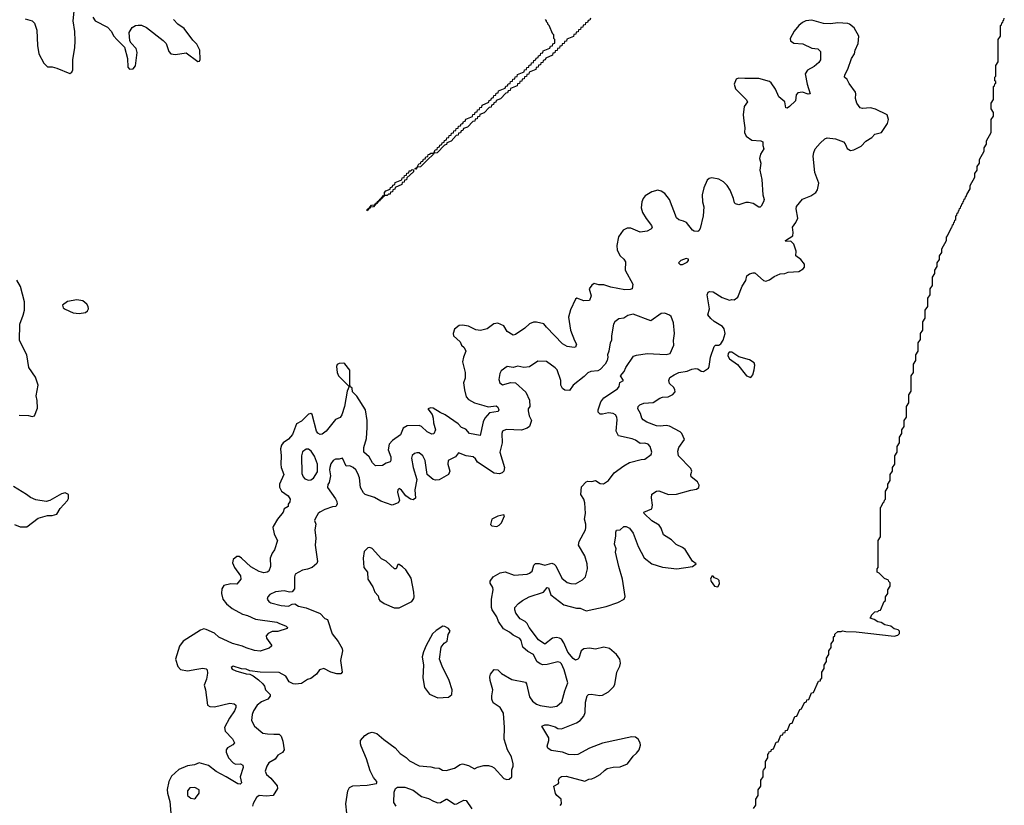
# Model space of a CAD drawing. Extents: x 2143765 to 2212931, y 878955 to 1017455.
# Tile 223 of 256: x 2175799 to 2184172, y 987092 to 993774. Entities that reach past the tile are written whole.
import ezdxf

# ---------------------------------------------------------------- set-up
doc = ezdxf.new("R2010")
doc.units = 0

msp = doc.modelspace()

# ---------------------------------------------------------------- linework, layer by layer
at = {"layer": '0CON20XD'}
for points in [[(2175845, 993781.2), (2175905, 993763.3), (2175924.1, 993744.1), (2175944, 993685), (2175950.8, 993555), (2175962.5, 993485), (2176004, 993405), (2176035, 993373.8), (2176075, 993373.3), (2176115, 993363.3), (2176225, 993317.5), (2176243, 993327), (2176250.7, 993349.3), (2176250.8, 993435), (2176268, 993535), (2176270.8, 993595), (2176268.6, 993675), (2176254.2, 993765), (2176264, 993875)], [(2176420, 993795), (2176441.2, 993765), (2176545, 993710), (2176576.4, 993676.4), (2176599.2, 993635), (2176624.2, 993605), (2176689.6, 993539.6), (2176715.5, 993445), (2176719.7, 993369.7), (2176734.1, 993354.1), (2176765, 993356), (2176785, 993381.2), (2176798.7, 993495), (2176788.9, 993528.9), (2176745.6, 993575), (2176735.6, 993595), (2176730.6, 993665), (2176755, 993707.5), (2176784.5, 993725.5), (2176805, 993728.6), (2176835, 993727.1), (2176878.3, 993708.3), (2177018.8, 993598.8), (2177045, 993571.2), (2177067.5, 993505), (2177085, 993484.3), (2177125, 993477.1), (2177215, 993492.5), (2177315, 993420), (2177328.3, 993421.7), (2177332.5, 993435), (2177330, 993515), (2177305.7, 993565), (2177271.1, 993601.1), (2177198.3, 993698.3), (2177144.2, 993735), (2177105.8, 993775)], [(2182369.7, 992009.7), (2182399.2, 992050.8), (2182414.5, 992085), (2182401.2, 992165), (2182403.5, 992186.5), (2182455, 992247.5), (2182526, 992275), (2182568, 992305), (2182583.6, 992326.4), (2182593.3, 992385), (2182560.4, 992475), (2182546, 992615), (2182550.8, 992645), (2182564.5, 992675.5), (2182605, 992723.8), (2182645, 992761.2), (2182665, 992770.8), (2182735, 992762), (2182805, 992734.3), (2182819.6, 992719.6), (2182835, 992680), (2182865, 992662.5), (2182893, 992667), (2182955, 992700), (2182995, 992741.4), (2183045, 992772.9), (2183070.4, 992799.6), (2183127.5, 992815), (2183178.7, 992891.3), (2183186.9, 992925), (2183174.3, 992964.3), (2183075, 993013.3), (2183035, 993024), (2182965, 993018.9), (2182944.6, 993024.6), (2182916.9, 993065), (2182905.6, 993105), (2182910, 993145), (2182905, 993156.7), (2182851.7, 993231.7), (2182836.7, 993265), (2182812, 993285), (2182814.5, 993305.5), (2182840, 993355), (2182872, 993445), (2182898.8, 993485), (2182904, 993515), (2182928.3, 993571.7), (2182933.3, 993635), (2182893.9, 993703.9), (2182855, 993736.2), (2182840.7, 993740.7), (2182755, 993747.1), (2182695, 993739.2), (2182635, 993741.4), (2182535, 993770), (2182485, 993764), (2182455, 993750), (2182425, 993726), (2182384, 993676), (2182351.9, 993615), (2182354.3, 993595), (2182381.2, 993575), (2182459.5, 993569.5), (2182535, 993533.1), (2182585, 993525.8), (2182608, 993505), (2182608.1, 993431.9), (2182595, 993411.2), (2182554.1, 993375.9), (2182496.7, 993345), (2182478.8, 993315), (2182496.2, 993225), (2182520.8, 993145), (2182505, 993142.3), (2182455, 993158.8), (2182415, 993153.1), (2182400.9, 993135), (2182395, 993084.4), (2182344.6, 993035), (2182325, 993023.2), (2182315, 993026), (2182304.4, 993074.4), (2182255, 993118.7), (2182225, 993184.7), (2182188.7, 993238.7), (2182175, 993249.7), (2182085, 993275.4), (2181965, 993273.1), (2181912, 993278), (2181890.5, 993269.5), (2181874.4, 993225.6), (2181885, 993186.2), (2181976.7, 993096.7), (2181988.1, 993075), (2181960, 993035), (2181950, 992965), (2181955.9, 992914.1), (2181964.4, 992855), (2181961.4, 992815), (2181976, 992785), (2182025, 992750.8), (2182100, 992745), (2182117.5, 992735), (2182117.3, 992705), (2182126.8, 992675), (2182098.1, 992631.9), (2182090.9, 992595), (2182100, 992555), (2182093.3, 992495), (2182110, 992415), (2182117.3, 992285), (2182128.2, 992245), (2182124.6, 992225), (2182105, 992187.5), (2182095, 992179.5), (2182085, 992179.5), (2182035, 992210.9), (2181995, 992218.5), (2181975, 992220), (2181915, 992200.5), (2181887.1, 992207.1), (2181877.6, 992217.6), (2181870, 992255), (2181841.1, 992325), (2181815.2, 992365.2), (2181783.8, 992395), (2181745, 992418.6), (2181685, 992429.1), (2181662, 992425), (2181645, 992410.6), (2181617.2, 992345), (2181602.2, 992285), (2181606.2, 992225), (2181616.7, 992183.3), (2181611.8, 992105), (2181585, 991998.8), (2181575, 991980), (2181565, 991974.2), (2181535, 991974.4), (2181520, 991985), (2181468.3, 992048.3), (2181445, 992061.8), (2181405, 992072.3), (2181385, 992089.5), (2181325, 992244), (2181284.2, 992295), (2181255, 992315.8), (2181225, 992324.2), (2181175, 992310.6), (2181118, 992275), (2181101.4, 992255), (2181090, 992225), (2181083.5, 992175), (2181095.5, 992135), (2181125, 992084.4), (2181172.2, 992025), (2181176.9, 992005), (2181165, 991991.4), (2181135, 991975.6), (2181075, 991967.5), (2180995, 992001.5), (2180965, 992000.9), (2180931.4, 991985), (2180891.5, 991928.5), (2180875.4, 991855), (2180878.2, 991815), (2180905, 991765.7), (2180935, 991737.8), (2180949.6, 991715), (2180947.8, 991645), (2181011.9, 991525), (2181006.2, 991485), (2180991.4, 991478.6), (2180943.4, 991476.6), (2180825, 991499.6), (2180765, 991519.6), (2180725, 991519.2), (2180685, 991530), (2180663.4, 991516.6), (2180640.8, 991485), (2180658.6, 991425), (2180645, 991386.7), (2180595, 991381.9), (2180536, 991406), (2180525, 991396.7), (2180483.5, 991306.5), (2180464.5, 991245), (2180483.3, 991135), (2180515.4, 991045.4), (2180532.5, 991015), (2180525, 990990), (2180514.3, 990985.7), (2180455, 990995.5), (2180415, 991016.7), (2180279.5, 991159.5), (2180255, 991187.1), (2180195, 991202.1), (2180169.4, 991200.6), (2180135, 991186.7), (2180095, 991149.5), (2180015, 991096.7), (2179995, 991090), (2179945, 991122), (2179915, 991170), (2179863.9, 991193.9), (2179831.7, 991188.3), (2179775, 991144.2), (2179718.5, 991131.5), (2179676.4, 991136.4), (2179615, 991166.9), (2179564.1, 991175.9), (2179535, 991173.3), (2179497.7, 991142.3), (2179483.8, 991105), (2179488.8, 991085), (2179543.3, 991035), (2179556.4, 991006.4), (2179578.8, 990985), (2179592, 990955), (2179572, 990905), (2179564.2, 990865), (2179586.4, 990773.6), (2179585.8, 990725), (2179572, 990685), (2179580, 990625), (2179596.8, 990566.8), (2179614, 990545), (2179665, 990516.7), (2179745, 990494.3), (2179783, 990483), (2179849.8, 990489.8), (2179865, 990478.8), (2179873.1, 990455), (2179867.5, 990442.5), (2179795, 990431.6), (2179753.4, 990386.6), (2179739.6, 990355), (2179715, 990239.2), (2179625, 990255.5), (2179591.8, 990291.8), (2179555, 990306.9), (2179528, 990338), (2179416.7, 990415), (2179373.2, 990433.2), (2179315, 990470.6), (2179295, 990474.3), (2179268.8, 990465), (2179305.3, 990415.3), (2179315.8, 990385.8), (2179318.9, 990345), (2179334.4, 990285.6), (2179319.4, 990250.6), (2179305, 990250), (2179265, 990270), (2179215, 990313.6), (2179195, 990322.7), (2179095, 990319.1), (2179061.1, 990298.9), (2179037.8, 990242.2), (2178968.1, 990195), (2178940.8, 990165), (2178930.9, 990115), (2178954.4, 990055), (2178955.6, 990024.4), (2178950, 990015), (2178916.4, 990003.6), (2178885, 989981.4), (2178825, 989978.6), (2178800, 990005), (2178770.8, 990055), (2178725.4, 990095), (2178725.3, 990135), (2178748.2, 990211.8), (2178752.9, 990305), (2178753.7, 990365), (2178738.5, 990455), (2178665, 990572.5), (2178628.3, 990608.3), (2178625, 990640), (2178611.7, 990651.7), (2178606.7, 990666.7), (2178605, 990793.3), (2178565, 990847.1), (2178555, 990852.9), (2178515, 990850), (2178499.7, 990840.3), (2178493.1, 990825), (2178497.8, 990775), (2178510, 990745), (2178600, 990655), (2178584.4, 990615.6), (2178561.5, 990485), (2178537.1, 990415), (2178525, 990390.5), (2178485, 990373.5), (2178405, 990274), (2178369.7, 990250.3), (2178355, 990247.5), (2178335, 990257.1), (2178323.9, 990275), (2178285, 990416), (2178275, 990424), (2178255, 990418.6), (2178195, 990360.8), (2178153.6, 990336.4), (2178117.7, 990245), (2178085, 990206.4), (2178039.4, 990175), (2178024.4, 990155), (2178016.5, 990125), (2178021.5, 990065), (2178018.2, 989995), (2178022.1, 989965), (2178043.8, 989905), (2178009.1, 989825), (2178008.3, 989798.3), (2178024.6, 989764.6), (2178082.5, 989725), (2178100, 989695), (2178095.6, 989675), (2178080.8, 989655), (2178080.8, 989635), (2178049.2, 989615), (2178040.5, 989585), (2177992.5, 989525), (2177955.7, 989464.3), (2177952.5, 989455), (2177962.4, 989402.4), (2177975, 989376.7), (2177990, 989345), (2177966.7, 989265), (2177945, 989237.5), (2177928.8, 989195), (2177930.6, 989125), (2177918.8, 989085), (2177904.4, 989075.6), (2177875, 989069.4), (2177835, 989080.9), (2177765, 989120), (2177684.3, 989195), (2177665, 989207.3), (2177645, 989209.4), (2177615.6, 989184.4), (2177609.2, 989155), (2177624.5, 989115), (2177677.1, 989045), (2177679.2, 989015), (2177645, 988972.5), (2177595, 988975.4), (2177535, 988960.8), (2177516.9, 988935), (2177514.5, 988895), (2177527.3, 988845), (2177558.2, 988805), (2177605, 988767.1), (2177695, 988716.8), (2177736.5, 988706.5), (2177805.2, 988675.2), (2177985, 988650), (2178002.8, 988642.8), (2178065.4, 988615.4), (2178076.2, 988605), (2178073.3, 988596.7), (2177995, 988570.5), (2177945, 988571.4), (2177911.1, 988555), (2177896.2, 988535), (2177896.4, 988515), (2177941.2, 988455), (2177941.2, 988445), (2177919.7, 988430.3), (2177845, 988404.6), (2177795, 988408), (2177725, 988430.8), (2177695, 988447.3), (2177607.6, 988467.6), (2177492.8, 988522.8), (2177455, 988555.3), (2177385, 988587.7), (2177365, 988592.1), (2177337, 988583), (2177190.2, 988489.8), (2177159.2, 988445), (2177122.5, 988335), (2177142.9, 988272.9), (2177167.6, 988247.6), (2177225.3, 988235.3), (2177305, 988250.6), (2177355, 988260.3), (2177384.1, 988254.1), (2177393.4, 988243.4), (2177395.3, 988215), (2177386.8, 988165), (2177367.5, 988115), (2177378.2, 988075), (2177395, 987943.3), (2177415, 987933.8), (2177455, 987930), (2177585, 987961.2), (2177623.3, 987955), (2177636.9, 987945), (2177636.2, 987925), (2177624.6, 987895), (2177584, 987835), (2177540.9, 987755), (2177545, 987722.5), (2177607.3, 987657.3), (2177624.5, 987625), (2177611.9, 987608.1), (2177565, 987582.5), (2177554.3, 987565), (2177553.3, 987545), (2177575, 987497.1), (2177615.6, 987455), (2177635, 987443.8), (2177677.5, 987445), (2177696.9, 987435), (2177698.5, 987415), (2177674.5, 987335), (2177685.6, 987285), (2177675, 987272.1), (2177655, 987275.4), (2177555, 987333.3), (2177469.1, 987379.1), (2177405, 987431.5), (2177325, 987452.5), (2177284.6, 987435.4), (2177225, 987427.9), (2177153, 987397), (2177088.9, 987341.1), (2177068.2, 987295), (2177054.1, 987225.9), (2177056.1, 987195), (2177075.4, 987125), (2177084.6, 987025)], [(2179265, 992580), (2179208.3, 992521.7), (2179180, 992520), (2179165, 992500), (2179161.7, 992508.3), (2179180, 992520), (2179191.7, 992548.3), (2179208.3, 992551.7), (2179211.7, 992568.3), (2179228.3, 992571.7), (2179231.7, 992588.3), (2179248.3, 992591.7), (2179251.7, 992608.3), (2179268.3, 992611.7), (2179271.7, 992628.3), (2179285, 992630), (2179295, 992640), (2179320, 992640), (2179331.7, 992668.3), (2179348.3, 992671.7), (2179351.7, 992688.3), (2179368.3, 992691.7), (2179371.7, 992708.3), (2179388.3, 992711.7), (2179391.7, 992728.3), (2179408.3, 992731.7), (2179411.7, 992748.3), (2179428.3, 992751.7), (2179431.7, 992768.3), (2179448.3, 992771.7), (2179451.7, 992788.3), (2179468.3, 992791.7), (2179471.7, 992808.3), (2179488.3, 992811.7), (2179491.7, 992828.3), (2179508.3, 992831.7), (2179511.7, 992848.3), (2179528.3, 992851.7), (2179531.7, 992868.3), (2179548.3, 992871.7), (2179551.7, 992888.3), (2179568.3, 992891.7), (2179571.7, 992908.3), (2179588.3, 992911.7), (2179591.7, 992928.3), (2179648.3, 992951.7), (2179651.7, 992968.3), (2179668.3, 992971.7), (2179671.7, 992988.3), (2179688.3, 992991.7), (2179691.7, 993008.3), (2179708.3, 993011.7), (2179711.7, 993028.3), (2179728.3, 993031.7), (2179731.7, 993048.3), (2179788.3, 993071.7), (2179791.7, 993088.3), (2179808.3, 993091.7), (2179811.7, 993108.3), (2179828.3, 993111.7), (2179831.7, 993128.3), (2179848.3, 993131.7), (2179851.7, 993148.3), (2179868.3, 993151.7), (2179871.7, 993168.3), (2179928.3, 993191.7), (2179931.7, 993208.3), (2179948.3, 993211.7), (2179951.7, 993228.3), (2179968.3, 993231.7), (2179971.7, 993248.3), (2179988.3, 993251.7), (2179991.7, 993268.3), (2180008.3, 993271.7), (2180011.7, 993288.3), (2180028.3, 993291.7), (2180031.7, 993308.3), (2180088.3, 993331.7), (2180091.7, 993348.3), (2180108.3, 993351.7), (2180111.7, 993368.3), (2180128.3, 993371.7), (2180131.7, 993388.3), (2180148.3, 993391.7), (2180151.7, 993408.3), (2180168.3, 993411.7), (2180171.7, 993428.3), (2180188.3, 993431.7), (2180191.7, 993448.3), (2180208.3, 993451.7), (2180211.7, 993468.3), (2180228.3, 993471.7), (2180231.7, 993488.3), (2180248.3, 993491.7), (2180251.7, 993508.3), (2180308.3, 993531.7), (2180311.7, 993548.3), (2180328.3, 993551.7), (2180331.7, 993568.3), (2180350, 993575), (2180350, 993605), (2180340, 993615), (2180340, 993645), (2180331.7, 993651.7), (2180300, 993725), (2180290, 993735), (2180290, 993745), (2180280, 993755), (2180280, 993765), (2180270, 993775)], [(2180651.7, 993788.3), (2180648.3, 993771.7), (2180631.7, 993768.3), (2180628.3, 993751.7), (2180611.7, 993748.3), (2180608.3, 993731.7), (2180591.7, 993728.3), (2180588.3, 993711.7), (2180571.7, 993708.3), (2180568.3, 993691.7), (2180551.7, 993688.3), (2180548.3, 993671.7), (2180531.7, 993668.3), (2180528.3, 993651.7), (2180511.7, 993648.3), (2180508.3, 993631.7), (2180451.7, 993608.3), (2180448.3, 993591.7), (2180431.7, 993588.3), (2180428.3, 993571.7), (2180411.7, 993568.3), (2180408.3, 993551.7), (2180391.7, 993548.3), (2180388.3, 993531.7), (2180371.7, 993528.3), (2180368.3, 993511.7), (2180351.7, 993508.3), (2180348.3, 993491.7), (2180331.7, 993488.3), (2180328.3, 993471.7), (2180271.7, 993448.3), (2180268.3, 993431.7), (2180251.7, 993428.3), (2180248.3, 993411.7), (2180231.7, 993408.3), (2180228.3, 993391.7), (2180211.7, 993388.3), (2180208.3, 993371.7), (2180191.7, 993368.3), (2180188.3, 993351.7), (2180131.7, 993328.3), (2180128.3, 993311.7), (2180111.7, 993308.3), (2180108.3, 993291.7), (2180091.7, 993288.3), (2180088.3, 993271.7), (2180071.7, 993268.3), (2180068.3, 993251.7), (2180051.7, 993248.3), (2180048.3, 993231.7), (2180031.7, 993228.3), (2180028.3, 993211.7), (2179971.7, 993188.3), (2179968.3, 993171.7), (2179951.7, 993168.3), (2179948.3, 993151.7), (2179931.7, 993148.3), (2179888.3, 993101.7), (2179851.7, 993088.3), (2179848.3, 993071.7), (2179831.7, 993068.3), (2179828.3, 993051.7), (2179811.7, 993048.3), (2179808.3, 993031.7), (2179791.7, 993028.3), (2179748.3, 992981.7), (2179711.7, 992968.3), (2179708.3, 992951.7), (2179691.7, 992948.3), (2179688.3, 992931.7), (2179671.7, 992928.3), (2179668.3, 992911.7), (2179651.7, 992908.3), (2179608.3, 992861.7), (2179571.7, 992848.3), (2179568.3, 992831.7), (2179551.7, 992828.3), (2179548.3, 992811.7), (2179531.7, 992808.3), (2179528.3, 992791.7), (2179511.7, 992788.3), (2179468.3, 992741.7), (2179431.7, 992728.3), (2179428.3, 992711.7), (2179411.7, 992708.3), (2179348.3, 992641.7), (2179320, 992640), (2179318.3, 992631.7), (2179265, 992580)], [(2182040, 987065), (2182060, 987095), (2182060, 987145), (2182080, 987175), (2182080, 987225), (2182100, 987255), (2182100, 987305), (2182120, 987335), (2182120, 987385), (2182125, 987390), (2182140, 987415), (2182140, 987465), (2182160, 987495), (2182160, 987525), (2182170, 987535), (2182171.7, 987548.3), (2182188.3, 987551.7), (2182191.7, 987568.3), (2182208.3, 987571.7), (2182231.7, 987628.3), (2182248.3, 987631.7), (2182271.7, 987688.3), (2182288.3, 987691.7), (2182291.7, 987708.3), (2182308.3, 987711.7), (2182311.7, 987728.3), (2182328.3, 987731.7), (2182351.7, 987788.3), (2182368.3, 987791.7), (2182391.7, 987848.3), (2182408.3, 987851.7), (2182431.7, 987908.3), (2182448.3, 987911.7), (2182471.7, 987968.3), (2182488.3, 987971.7), (2182491.7, 987988.3), (2182508.3, 987991.7), (2182531.7, 988048.3), (2182548.3, 988051.7), (2182591.7, 988148.3), (2182608.3, 988151.7), (2182610, 988165), (2182620, 988175), (2182620, 988225), (2182640, 988255), (2182640, 988285), (2182660, 988315), (2182660, 988345), (2182680, 988375), (2182680, 988405), (2182700, 988435), (2182700, 988465), (2182720, 988495), (2182720, 988525), (2182730, 988535), (2182731.7, 988548.3), (2182755, 988570), (2182785, 988570), (2182795, 988577.5), (2182825, 988570), (2182913, 988567), (2183235, 988532.5), (2183265, 988540), (2183280, 988555), (2183280, 988575), (2183270, 988585), (2183235, 988592.5), (2183205.9, 988615.9), (2183155, 988626.7), (2183125, 988646.7), (2183095, 988652.5), (2183065, 988672.5), (2183030, 988685), (2183040, 988695), (2183041.7, 988708.3), (2183071.7, 988738.3), (2183095, 988740), (2183105, 988750), (2183118.3, 988751.7), (2183150, 988825), (2183160, 988835), (2183160, 988865), (2183180, 988895), (2183180, 988925), (2183200, 988955), (2183200, 988985), (2183190, 988995), (2183188.3, 989008.3), (2183151.7, 989021.7), (2183108.3, 989068.3), (2183090, 989075), (2183090, 989105), (2183100, 989115), (2183100, 989345), (2183120, 989375), (2183120, 989625), (2183125, 989630), (2183141.7, 989668.3), (2183150, 989675), (2183151.7, 989688.3), (2183160, 989695), (2183160, 989765), (2183180, 989795), (2183180, 989825), (2183200, 989855), (2183200, 989905), (2183220, 989935), (2183220, 989965), (2183240, 989995), (2183240, 990065), (2183260, 990095), (2183260, 990145), (2183280, 990175), (2183280, 990225), (2183300, 990255), (2183300, 990285), (2183320, 990315), (2183320, 990365), (2183340, 990395), (2183340, 990485), (2183360, 990515), (2183360, 990585), (2183380, 990615), (2183380, 990745), (2183400, 990775), (2183400, 990845), (2183420, 990875), (2183420, 990925), (2183440, 990955), (2183440, 991025), (2183460, 991055), (2183460, 991105), (2183480, 991135), (2183480, 991205), (2183500, 991235), (2183500, 991305), (2183520, 991335), (2183520, 991405), (2183540, 991435), (2183540, 991485), (2183560, 991515), (2183560, 991585), (2183580, 991615), (2183580, 991645), (2183600, 991675), (2183600, 991705), (2183620, 991735), (2183620, 991765), (2183640, 991795), (2183640, 991825), (2183680, 991895), (2183680, 991925), (2183690, 991935), (2183721.7, 992008.3), (2183728.3, 992011.7), (2183731.7, 992028.3), (2183738.3, 992031.7), (2183741.7, 992048.3), (2183748.3, 992051.7), (2183751.7, 992068.3), (2183760, 992075), (2183760, 992105), (2183768.3, 992111.7), (2183771.7, 992128.3), (2183778.3, 992131.7), (2183781.7, 992148.3), (2183788.3, 992151.7), (2183791.7, 992168.3), (2183798.3, 992171.7), (2183801.7, 992188.3), (2183808.3, 992191.7), (2183811.7, 992208.3), (2183818.3, 992211.7), (2183821.7, 992228.3), (2183828.3, 992231.7), (2183831.7, 992248.3), (2183838.3, 992251.7), (2183841.7, 992268.3), (2183848.3, 992271.7), (2183851.7, 992288.3), (2183880, 992335), (2183880, 992365), (2183920, 992435), (2183920, 992465), (2183940, 992495), (2183940, 992525), (2183960, 992555), (2183960, 992585), (2184000, 992655), (2184000, 992685), (2184020, 992715), (2184020, 992745), (2184060, 992815), (2184060, 992925), (2184080, 992955), (2184080, 992985), (2184060, 993015), (2184060, 993065), (2184080, 993095), (2184080, 993205), (2184088.3, 993211.7), (2184091.7, 993228.3), (2184100, 993235), (2184098.3, 993248.3), (2184090, 993255), (2184090, 993285), (2184100, 993295), (2184100, 993385), (2184120, 993415), (2184120, 993605), (2184140, 993635), (2184140, 993725), (2184148.3, 993731.7), (2184151.7, 993748.3), (2184158.3, 993751.7), (2184161.7, 993768.3), (2184168.3, 993771.7), (2184171.7, 993788.3)], [(2178755, 992150), (2178751.7, 992158.3), (2178760, 992160), (2178761.7, 992168.3), (2178770, 992170), (2178791.7, 992198.3), (2178820, 992200), (2178821.7, 992208.3), (2178830, 992210), (2178831.7, 992218.3), (2178840, 992220), (2178841.7, 992228.3), (2178850, 992230), (2178851.7, 992238.3), (2178860, 992240), (2178861.7, 992248.3), (2178870, 992250), (2178891.7, 992278.3), (2178900, 992280), (2178900, 992305), (2178911.7, 992318.3), (2178948.3, 992331.7), (2178951.7, 992348.3), (2178968.3, 992351.7), (2178971.7, 992368.3), (2178988.3, 992371.7), (2178991.7, 992388.3), (2179048.3, 992411.7), (2179051.7, 992428.3), (2179068.3, 992431.7), (2179071.7, 992448.3), (2179088.3, 992451.7), (2179091.7, 992468.3), (2179108.3, 992471.7), (2179111.7, 992488.3), (2179125, 992490), (2179135, 992500), (2179148.3, 992498.3), (2179148.3, 992481.7), (2179091.7, 992428.3), (2179088.3, 992411.7), (2179071.7, 992408.3), (2179068.3, 992391.7), (2179051.7, 992388.3), (2179048.3, 992371.7), (2178991.7, 992348.3), (2178988.3, 992331.7), (2178971.7, 992328.3), (2178968.3, 992311.7), (2178951.7, 992308.3), (2178948.3, 992291.7), (2178935, 992290), (2178925, 992280), (2178900, 992280), (2178898.3, 992271.7), (2178890, 992270), (2178888.3, 992261.7), (2178880, 992260), (2178878.3, 992251.7), (2178870, 992250), (2178868.3, 992241.7), (2178860, 992240), (2178858.3, 992231.7), (2178850, 992230), (2178848.3, 992221.7), (2178840, 992220), (2178838.3, 992211.7), (2178830, 992210), (2178808.3, 992181.7), (2178780, 992180), (2178778.3, 992171.7), (2178770, 992170), (2178755, 992150)], [(2180395, 987090), (2180406.7, 987105), (2180402.5, 987145), (2180365.8, 987175.8), (2180355, 987193.3), (2180340, 987255), (2180377.5, 987275), (2180382.5, 987285), (2180380, 987305), (2180390, 987325), (2180405, 987336.2), (2180445, 987341.2), (2180605, 987296.7), (2180640, 987315), (2180665, 987316.7), (2180690.8, 987329.2), (2180735.5, 987354.5), (2180770.9, 987389.1), (2180795.7, 987404.3), (2180845, 987417.5), (2180905, 987419.2), (2180966.7, 987445), (2181015, 987510), (2181043.8, 987535), (2181066, 987565), (2181077.1, 987605), (2181074.4, 987625), (2181058.5, 987655), (2181035, 987671.5), (2181005, 987675.2), (2180755, 987621.6), (2180645, 987577.7), (2180545, 987525.4), (2180515, 987520.5), (2180465.6, 987525.6), (2180415.5, 987545.5), (2180319.5, 987559.5), (2180288.8, 987578.8), (2180284.4, 987595), (2180299.6, 987645), (2180298.8, 987665), (2180240, 987765), (2180265, 987776), (2180292.2, 987777.8), (2180351.2, 987758.8), (2180375, 987745.3), (2180406.5, 987743.5), (2180535, 987793.9), (2180565.3, 987814.7), (2180595, 987850), (2180608.1, 987881.9), (2180610.2, 987969.8), (2180623.5, 988025), (2180635, 988033.6), (2180657.1, 988037.1), (2180733.2, 988026.8), (2180755, 988029.2), (2180805, 988058.9), (2180849.7, 988100.3), (2180860.3, 988119.7), (2180877.5, 988225), (2180902.7, 988277.3), (2180908.1, 988301.9), (2180902.8, 988335), (2180875, 988375.3), (2180815.2, 988425.2), (2180765, 988437.5), (2180695, 988421.2), (2180645, 988428.9), (2180595, 988423.6), (2180573.2, 988405), (2180552.9, 988345), (2180545, 988334.5), (2180525, 988326.4), (2180505, 988340.8), (2180459.8, 988395), (2180425, 988475.4), (2180405, 988504.6), (2180390, 988515), (2180365, 988520.9), (2180330, 988515), (2180265, 988461.9), (2180209.3, 988499.3), (2180131.1, 988605), (2180115, 988639.2), (2180096, 988656), (2180055, 988677.5), (2180016.6, 988726.6), (2180008.6, 988755), (2180010, 988775), (2180041.2, 988808.8), (2180075, 988833.3), (2180130, 988865), (2180254, 988906), (2180285, 988945.8), (2180295, 988941.2), (2180315, 988883.1), (2180425, 988797.5), (2180535, 988769.5), (2180565, 988770.5), (2180615, 988747.8), (2180785, 988782.2), (2180885, 988816.4), (2180940, 988845), (2180947.1, 988867.1), (2180924.5, 989015), (2180892.7, 989125), (2180865.8, 989245), (2180870, 989275), (2180856, 989315), (2180868.6, 989385), (2180868, 989415), (2180875, 989433.3), (2180905, 989436.7), (2180935, 989462.5), (2180955, 989463.3), (2180985, 989448.8), (2181015, 989406.7), (2181058.5, 989295), (2181107.9, 989197.9), (2181175.4, 989145.4), (2181265, 989118.6), (2181386.6, 989103.4), (2181520, 989125), (2181550, 989145), (2181519.4, 989169.4), (2181457.6, 989267.6), (2181435.9, 989285.9), (2181381.5, 989311.5), (2181340.7, 989349.3), (2181275, 989393.8), (2181255, 989450), (2181235.5, 989475.5), (2181175, 989511.2), (2181108.8, 989575), (2181106.7, 989585), (2181175.6, 989615), (2181180.8, 989645), (2181172.2, 989707.8), (2181175, 989740), (2181215, 989764), (2181235, 989768.1), (2181315, 989736.7), (2181385, 989740), (2181505, 989773.8), (2181555, 989780), (2181573.3, 989795), (2181578, 989815), (2181563.8, 989845), (2181509.2, 989885), (2181505.3, 989905), (2181515.3, 989935), (2181505, 989958.5), (2181401.1, 990065), (2181395.5, 990105), (2181403.3, 990136.7), (2181451.1, 990205), (2181430.3, 990255), (2181415, 990269), (2181325, 990316.6), (2181295, 990321.9), (2181245, 990318), (2181215, 990320.5), (2181131.6, 990351.6), (2181100.6, 990370.6), (2181089.4, 990385), (2181078.2, 990425), (2181056.5, 990465), (2181057.1, 990485), (2181071.5, 990498.5), (2181105, 990513.1), (2181185, 990518.1), (2181243.8, 990556.2), (2181265, 990563.3), (2181314.4, 990565.6), (2181354.2, 990585.8), (2181371.7, 990608.3), (2181371.2, 990625), (2181362, 990645), (2181325, 990678.8), (2181318.6, 990705), (2181328.8, 990731.2), (2181364, 990755), (2181405, 990772.5), (2181475, 990785.9), (2181515, 990803.2), (2181545, 990808.1), (2181565.8, 990805.8), (2181595, 990784.5), (2181615, 990781.5), (2181655, 990810), (2181662.2, 990825), (2181671.9, 990905), (2181704.6, 990995.4), (2181715, 991006), (2181745, 991006), (2181762.5, 991017.5), (2181780.9, 991049.1), (2181798.1, 991105), (2181790, 991145), (2181776.5, 991165), (2181705, 991206.9), (2181675, 991233.8), (2181650, 991265), (2181665.5, 991314.5), (2181645.6, 991435), (2181653.7, 991456.3), (2181665, 991464), (2181695, 991459.4), (2181772.9, 991412.9), (2181835, 991389.2), (2181855, 991395.7), (2181875, 991390.8), (2181905.5, 991415), (2181943.3, 991506.7), (2181974.4, 991555), (2181983.5, 991595), (2182005, 991611.8), (2182035, 991622.5), (2182050.7, 991620.7), (2182125, 991556.2), (2182145, 991550), (2182175, 991561.2), (2182215, 991591.2), (2182265, 991614), (2182305, 991616), (2182335, 991628), (2182425, 991634), (2182462.5, 991655), (2182471.7, 991668.3), (2182472.5, 991695), (2182441.2, 991735), (2182398.1, 991765), (2182401.9, 991805), (2182383.1, 991865), (2182355, 991889.6), (2182315, 991888.8), (2182310, 991895), (2182374.4, 991935), (2182377.1, 991965), (2182369.7, 992009.7)], [(2181415, 991692.5), (2181435, 991693.3), (2181475, 991712.5), (2181486.7, 991725), (2181486.4, 991736.4), (2181465, 991742.5), (2181420, 991725), (2181400, 991705), (2181415, 991692.5)], [(2175795, 990410), (2175875, 990408), (2175905, 990399.2), (2175926, 990405), (2175951.7, 990471.7), (2175948.6, 990535), (2175940, 990575), (2175956.9, 990665), (2175933.5, 990735), (2175875.4, 990815), (2175859.4, 990925), (2175797.8, 991045), (2175799.5, 991185), (2175827.3, 991262.7), (2175839.6, 991305), (2175840, 991375), (2175806.7, 991505), (2175775, 991558.2)], [(2176305, 991274.5), (2176358.8, 991285), (2176375, 991298), (2176382.9, 991315), (2176381.4, 991335), (2176370, 991355), (2176335, 991384.3), (2176285, 991391.9), (2176205, 991376.7), (2176164.3, 991345), (2176168, 991325), (2176185, 991312.2), (2176255, 991281.5), (2176305, 991274.5)], [(2178580.3, 987025), (2178571.1, 987105), (2178588.6, 987215), (2178602.3, 987245), (2178632.5, 987257.5), (2178752.5, 987265), (2178832.5, 987277.5), (2178836.4, 987283.6), (2178836.1, 987296.1), (2178808.9, 987328.9), (2178778.5, 987385), (2178747.6, 987487.6), (2178702.1, 987595), (2178696, 987616), (2178698.2, 987645), (2178733.1, 987686.9), (2178765, 987706.7), (2178796.8, 987713.2), (2178835, 987704.3), (2178895, 987653.3), (2178992.3, 987582.3), (2179035, 987534.2), (2179085, 987499.4), (2179115, 987470), (2179195, 987426.9), (2179295, 987421.1), (2179325, 987410.6), (2179365, 987408), (2179395, 987392.5), (2179425, 987387.8), (2179495, 987408.1), (2179545, 987439.2), (2179565, 987444.4), (2179615, 987430.6), (2179665, 987404), (2179692.7, 987417.3), (2179745, 987430), (2179785, 987431.2), (2179813.9, 987423.9), (2179835, 987410), (2179915, 987320), (2179942.3, 987312.3), (2179960, 987315), (2179983.8, 987335), (2179983.3, 987395), (2179995.7, 987424.3), (2179996, 987445), (2179982, 987505), (2179946.2, 987565), (2179918.8, 987655), (2179922.5, 987755), (2179912.9, 987875), (2179883.8, 987923.8), (2179825.7, 987965), (2179813.1, 987995), (2179812.5, 988025), (2179822.5, 988075), (2179799.5, 988155), (2179797.1, 988185), (2179803, 988207), (2179835, 988248.8), (2179865, 988244.3), (2179894.6, 988214.6), (2179985, 988163.3), (2180099.1, 988139.1), (2180109.2, 988125), (2180132.7, 988015), (2180159.1, 987979.1), (2180195, 987952.3), (2180225, 987942), (2180315, 987928.2), (2180366.7, 987935), (2180408.3, 987971.7), (2180433.3, 988066.7), (2180460.6, 988135), (2180430, 988245), (2180406.4, 988296.4), (2180395, 988307.8), (2180375, 988313.3), (2180285, 988290.9), (2180248.3, 988288.3), (2180224.7, 988294.7), (2180196.9, 988316.9), (2180168.9, 988375), (2180120.5, 988400.5), (2180078.8, 988438.8), (2180062, 988495), (2180051.4, 988511.4), (2179995, 988539.1), (2179965, 988565.4), (2179914.4, 988594.4), (2179871.5, 988655), (2179855.5, 988695), (2179815.7, 988755), (2179810, 988775), (2179810.9, 988845), (2179826.1, 988925), (2179821.8, 988945), (2179800.9, 988980.9), (2179800.7, 988999.3), (2179825, 989036.9), (2179885, 989070.5), (2179927.4, 989077.4), (2180005, 989050), (2180115, 989059.4), (2180135, 989065.8), (2180156.2, 989083.8), (2180172.1, 989135), (2180185, 989147.9), (2180215, 989150), (2180265, 989135.5), (2180325, 989153.1), (2180344.7, 989144.7), (2180358, 989128), (2180408.2, 989025), (2180455, 988988.5), (2180485, 988979.2), (2180525, 988976.9), (2180585, 989009.2), (2180610, 989035), (2180627.5, 989105), (2180625.6, 989145.6), (2180603.8, 989215), (2180549.4, 989305), (2180555.7, 989335), (2180609.2, 989435), (2180614.3, 989455.7), (2180613.1, 989485), (2180601.1, 989525), (2180610.8, 989575), (2180605.4, 989665), (2180596.2, 989695), (2180569.4, 989735), (2180575, 989800), (2180615, 989843.3), (2180630.5, 989849.5), (2180665, 989846.7), (2180695, 989853.8), (2180735, 989830.6), (2180762.7, 989827.3), (2180805, 989856.2), (2180855, 989920), (2180935, 989980.8), (2180985, 990008.6), (2181085, 990034.2), (2181115, 990035.8), (2181170, 990075), (2181174, 990095), (2181161.2, 990145), (2181142.5, 990165), (2181115, 990171.9), (2181075, 990169.4), (2181036.9, 990196.9), (2181008.3, 990208.3), (2180892, 990235), (2180871.9, 990275), (2180879.1, 990370.9), (2180876.5, 990395), (2180865.6, 990415), (2180845, 990425.4), (2180805, 990429.4), (2180755, 990418.1), (2180735, 990420), (2180718, 990435), (2180718.1, 990455), (2180741.5, 990525), (2180765, 990559.4), (2180882, 990635), (2180895.7, 990655), (2180901.2, 990688.8), (2180932.5, 990705), (2180906.7, 990745), (2180938.7, 990781.3), (2180953, 990817), (2181017.5, 990912.5), (2181045, 990922.5), (2181135, 990934.4), (2181295, 990925.7), (2181330, 990935), (2181361.2, 991005), (2181358.8, 991045), (2181367.5, 991105), (2181359.2, 991195), (2181339.5, 991249.5), (2181325, 991262.5), (2181285, 991277.5), (2181255, 991276.7), (2181165, 991213.1), (2181015, 991269.1), (2180971.1, 991258.9), (2180935, 991236.2), (2180895, 991229.2), (2180860.8, 991205), (2180848.9, 991185), (2180831.2, 991085), (2180830, 991045), (2180821.2, 991025), (2180810, 990955), (2180796.7, 990925), (2180800, 990905), (2180793.8, 990875), (2180778.8, 990845), (2180735, 990800), (2180715, 990788.8), (2180655, 990782.2), (2180629.5, 990770.5), (2180599.9, 990740.1), (2180504.5, 990665.5), (2180475, 990620.8), (2180435, 990624.4), (2180415, 990638.8), (2180400, 990665), (2180400.6, 990705), (2180368.8, 990795), (2180353, 990813), (2180278.3, 990868.3), (2180205, 990870.8), (2180135, 990823.1), (2180085, 990815.9), (2180035, 990828.6), (2179995, 990817.1), (2179944.1, 990825.9), (2179893, 990787), (2179882, 990765), (2179874, 990715), (2179881.2, 990685), (2179905, 990669.2), (2179975, 990688), (2180015, 990686.2), (2180103.8, 990605), (2180133, 990537), (2180136.2, 990485), (2180122.5, 990465), (2180123, 990447), (2180130, 990405), (2180151.4, 990365), (2180134, 990315), (2180115, 990299.2), (2180065.4, 990284.6), (2179935, 990287.9), (2179905.5, 990274.5), (2179900, 990255), (2179902.7, 990175), (2179881.2, 990095), (2179921.1, 989965), (2179914.6, 989935.4), (2179901.1, 989918.9), (2179878.2, 989911.8), (2179835, 989918.6), (2179691.9, 990011.9), (2179675, 990038.9), (2179655, 990056.9), (2179595, 990065.5), (2179530, 990090), (2179503.8, 990055), (2179442.5, 990025), (2179438.9, 989995), (2179456.1, 989933.9), (2179446.7, 989905), (2179365, 989861.5), (2179335, 989856.7), (2179313.8, 989863.8), (2179263.3, 989905), (2179246.9, 990025), (2179228.1, 990065), (2179195, 990090), (2179175, 990091.4), (2179156.7, 990085), (2179135, 990068.8), (2179129.4, 990045), (2179144.7, 989964.7), (2179175.5, 989865), (2179159.5, 989775), (2179163.3, 989705), (2179145, 989692), (2179123.3, 989695), (2179083.6, 989723.6), (2179045, 989773.8), (2179025, 989786), (2179014.5, 989775.5), (2179011.9, 989755), (2179030, 989685), (2179016.1, 989663.9), (2178965, 989646.7), (2178871.2, 989678.8), (2178815, 989710.8), (2178737.4, 989737.4), (2178721.4, 989751.4), (2178698.1, 989795), (2178688.3, 989878.3), (2178675.4, 989915.4), (2178656.2, 989946.2), (2178633.8, 989965), (2178605, 989980.8), (2178575, 989976.2), (2178545, 990046.2), (2178515, 990036.7), (2178485, 990036), (2178465, 990024), (2178445, 989996.7), (2178435.7, 989965), (2178432.5, 989945), (2178441.2, 989895), (2178431.7, 989838.3), (2178418.3, 989821.7), (2178417.5, 989795), (2178485, 989698.8), (2178495.9, 989675.9), (2178497.6, 989652.4), (2178486.1, 989633.9), (2178458.9, 989631.1), (2178395, 989609.4), (2178350, 989585), (2178336.7, 989575), (2178313.8, 989535), (2178306.7, 989515), (2178316.7, 989485), (2178308, 989435), (2178316.9, 989365), (2178312, 989305), (2178332, 989165), (2178325, 989150), (2178286.2, 989115), (2178245, 989100), (2178205, 989091.1), (2178141.5, 989058.5), (2178134.4, 989035), (2178136.2, 988935), (2178115, 988907.5), (2178093.6, 988906.4), (2178047.1, 988917.1), (2177975, 988908.9), (2177925, 988885.8), (2177908, 988865), (2177904, 988845), (2177918.8, 988825), (2177935, 988815.8), (2178021.7, 988791.7), (2178085, 988785.8), (2178115, 988803.3), (2178140, 988805), (2178170, 988785), (2178235, 988771.1), (2178353.4, 988723.4), (2178392.7, 988682.7), (2178415, 988673.3), (2178455, 988550), (2178507.8, 988485), (2178540, 988425), (2178542.9, 988405), (2178527.5, 988325), (2178540, 988225), (2178528.8, 988211.2), (2178495, 988210), (2178445, 988226), (2178385, 988256.7), (2178347.5, 988245), (2178321.7, 988208.3), (2178275, 988170), (2178245, 988162.5), (2178195, 988127.5), (2178145, 988123.6), (2178125.6, 988125.6), (2178091.3, 988141.3), (2178061.3, 988191.3), (2178005, 988222.5), (2177844.2, 988224.2), (2177757, 988237), (2177725, 988250), (2177685, 988252.5), (2177615, 988275.6), (2177598, 988265), (2177605, 988250.8), (2177637.5, 988235), (2177725, 988210), (2177755, 988207.5), (2177783.8, 988193.8), (2177830.3, 988160.3), (2177866, 988125), (2177880, 988105), (2177889.2, 988075), (2177927.5, 988035), (2177929.1, 988020.9), (2177910, 987995), (2177855, 987972.9), (2177818.9, 987945), (2177786.7, 987895), (2177775.5, 987865), (2177770.6, 987815), (2177795, 987766.2), (2177867.3, 987707.3), (2177905, 987699.2), (2177961.2, 987698.8), (2178005, 987696.9), (2178021.7, 987681.7), (2178037.3, 987637.3), (2178048.1, 987565), (2178035, 987542), (2177995, 987519.2), (2177972.2, 987485), (2177917.6, 987452.4), (2177899.4, 987425), (2177886.8, 987383.2), (2177896.5, 987355), (2177935, 987323.5), (2177987.4, 987257.4), (2177990.4, 987235), (2177953.8, 987175), (2177895, 987169.3), (2177835.5, 987174.5), (2177812.2, 987157.8), (2177785, 987106.7), (2177780, 987085)], [(2182015, 990730), (2182034, 990755), (2182045.8, 990795), (2182050.8, 990835), (2182045, 990856.7), (2182005, 990882), (2181915, 990907.5), (2181855, 990946), (2181832.5, 990947.5), (2181823.8, 990935), (2181822, 990915), (2181835, 990890), (2181902.7, 990842.7), (2181980, 990745), (2182015, 990730)], [(2178255, 989858.6), (2178275, 989862), (2178296.7, 989875), (2178330.9, 989929.1), (2178330, 989995), (2178305, 990062.5), (2178277.3, 990105), (2178255, 990120.9), (2178235, 990122.2), (2178205, 990098), (2178195.5, 990065), (2178199.4, 989915), (2178209.4, 989885), (2178225, 989868.6), (2178255, 989858.6)], [(2175755, 989480), (2175801.7, 989461.7), (2175858.3, 989461.7), (2175955, 989534.2), (2176035, 989557.5), (2176075, 989556.2), (2176115, 989570), (2176143.6, 989616.4), (2176205.8, 989685), (2176215, 989702.5), (2176213.8, 989735), (2176185, 989750.8), (2176155, 989742.5), (2176055.6, 989684.4), (2176025, 989677.1), (2175935, 989691.9), (2175890.4, 989710.4), (2175855.9, 989735.9), (2175745.3, 989805.3)], [(2179855, 989463.3), (2179875, 989473.8), (2179895.8, 989495), (2179922.5, 989555), (2179915, 989562.5), (2179865, 989552.5), (2179812.5, 989525), (2179801.7, 989481.7), (2179815, 989470), (2179855, 989463.3)], [(2178983, 988773), (2179025, 988773.3), (2179133.6, 988826.4), (2179149.5, 988850.5), (2179153.8, 988865), (2179150, 988905), (2179126.7, 989025), (2179081.2, 989095), (2179055, 989120), (2179025, 989140), (2179015, 989140), (2178999.2, 989105), (2178985, 989103.8), (2178915, 989170), (2178875, 989188.6), (2178797.2, 989277.2), (2178775, 989284.8), (2178758.3, 989281.7), (2178728.2, 989251.8), (2178720.6, 989195), (2178725.6, 989115), (2178755.8, 989075), (2178760, 989015), (2178800.7, 988950.7), (2178818.8, 988905), (2178846.7, 988875), (2178853.3, 988845), (2178862.5, 988835), (2178899.3, 988809.3), (2178983, 988773)], [(2181735, 988952), (2181751.2, 988975), (2181745.8, 989005), (2181735, 989016.2), (2181706.4, 989026.4), (2181695, 989040), (2181685, 989040), (2181673.8, 989015), (2181680, 988995), (2181707.5, 988955), (2181735, 988952)], [(2179355, 988007.5), (2179445, 988012.5), (2179472.5, 988035), (2179476.7, 988075), (2179451.2, 988155), (2179391.2, 988275), (2179368.8, 988335), (2179383, 988437), (2179408.8, 988471.2), (2179435, 988487.5), (2179442.5, 988545), (2179458.8, 988575), (2179445, 988596.2), (2179415, 988613.8), (2179395.9, 988615.9), (2179339.5, 988580.5), (2179309.5, 988550.5), (2179255, 988452.5), (2179232.3, 988397.7), (2179220, 988355), (2179233.3, 988285), (2179227, 988177), (2179242.5, 988095), (2179285, 988037.5), (2179355, 988007.5)], [(2177285, 987148.6), (2177295, 987152.9), (2177325.4, 987194.6), (2177324.5, 987224.5), (2177287.5, 987245), (2177245, 987242.5), (2177225.5, 987214.5), (2177225.6, 987175), (2177255, 987151.9), (2177285, 987148.6)], [(2179000, 987085), (2178980.8, 987115), (2178984.3, 987205), (2178995.8, 987234.2), (2179012.5, 987247.5), (2179075, 987248), (2179145, 987220), (2179215, 987166.5), (2179275, 987150), (2179316.7, 987126.7), (2179355, 987113.8), (2179378, 987115), (2179425, 987145.4), (2179435.3, 987145.3), (2179495, 987103.3), (2179515, 987105.5), (2179540.8, 987119.2), (2179575, 987135.6), (2179595, 987134.2), (2179645, 987062)]]:
    msp.add_lwpolyline(points, dxfattribs=at)

doc.saveas('drawing.dxf')
